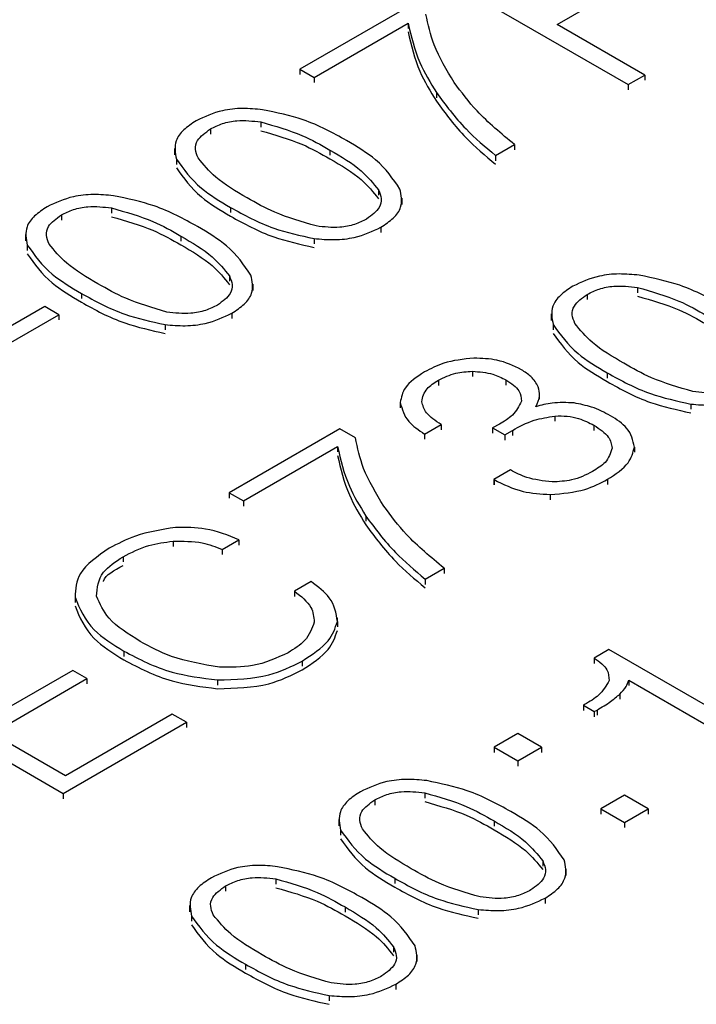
# Model space of a CAD drawing. Header units: millimetres. Extents: x 15756 to 16324, y 1603 to 1933.
# Tile 44 of 48: x 16278.89 to 16281.15, y 1875.75 to 1879.04. Entities that reach past the tile are written whole.
import ezdxf

# ---------------------------------------------------------------- set-up
doc = ezdxf.new("R2010")
doc.units = ezdxf.units.MM

msp = doc.modelspace()

# ---------------------------------------------------------------- linework, layer by layer
at = {"color": 7, "linetype": 'Continuous', "lineweight": 25}
for p, q in [((16280.682, 1879.0224), (16280.9848, 1879.1972)), ((16280.3025, 1879.1776), (16280.9192, 1878.8216)), ((16280.1918, 1879.0863), (16279.8222, 1878.8729)), ((16279.8696, 1878.8456), (16280.1839, 1879.027)), ((16280.1839, 1879.027), (16280.1839, 1879.0093)), ((16280.9745, 1878.8535), (16280.682, 1879.0224)), ((16279.8222, 1878.8729), (16279.8696, 1878.8456)), ((16279.8222, 1878.8729), (16279.8222, 1878.8553)), ((16279.8696, 1878.8456), (16279.8696, 1878.8279)), ((16280.9192, 1878.8216), (16280.9745, 1878.8535)), ((16280.9745, 1878.8535), (16280.9745, 1878.8359)), ((16280.9192, 1878.8216), (16280.9192, 1878.804)), ((16279.6914, 1878.6966), (16279.6914, 1878.6789)), ((16279.5237, 1878.6733), (16279.5237, 1878.6556)), ((16279.4036, 1878.6078), (16279.4036, 1878.5865)), ((16280.4764, 1878.5843), (16280.5397, 1878.6208)), ((16280.5397, 1878.6208), (16280.5397, 1878.6031)), ((16279.4098, 1878.5724), (16279.4098, 1878.5548)), ((16280.4764, 1878.5843), (16280.4764, 1878.5666)), ((16280.0851, 1878.4693), (16280.0851, 1878.4517)), ((16280.1639, 1878.4206), (16280.1639, 1878.4419)), ((16279.1933, 1878.409), (16279.1933, 1878.3914)), ((16279.5906, 1878.411), (16279.5906, 1878.3934)), ((16279.0256, 1878.3857), (16279.0256, 1878.3681)), ((16280.093, 1878.3446), (16280.093, 1878.327)), ((16278.9055, 1878.3203), (16278.9055, 1878.299)), ((16279.87, 1878.3068), (16279.87, 1878.2891)), ((16278.9117, 1878.2849), (16278.9117, 1878.2672)), ((16279.587, 1878.1818), (16279.587, 1878.1641)), ((16279.6658, 1878.133), (16279.6658, 1878.1543)), ((16280.95, 1878.1434), (16280.95, 1878.1258)), ((16279.0925, 1878.1235), (16279.0925, 1878.1059)), ((16280.7824, 1878.1201), (16280.7824, 1878.1025)), ((16278.9698, 1878.0796), (16278.5445, 1877.8341)), ((16279.0172, 1878.0522), (16278.9698, 1878.0796)), ((16278.5919, 1877.8067), (16279.0172, 1878.0522)), ((16279.0172, 1878.0522), (16279.0172, 1878.0346)), ((16279.5949, 1878.0571), (16279.5949, 1878.0395)), ((16280.6622, 1878.0547), (16280.6622, 1878.0334)), ((16279.3719, 1878.0192), (16279.3719, 1878.0016)), ((16280.6685, 1878.0193), (16280.6685, 1878.0016)), ((16280.3986, 1877.863), (16280.3986, 1877.8454)), ((16280.8492, 1877.8579), (16280.8492, 1877.8402)), ((16280.2853, 1877.8331), (16280.2853, 1877.8155)), ((16280.511, 1877.834), (16280.511, 1877.8164)), ((16280.6232, 1877.7698), (16280.6232, 1877.7911)), ((16280.1579, 1877.7586), (16280.1579, 1877.741)), ((16281.1287, 1877.7536), (16281.1287, 1877.736)), ((16280.6747, 1877.7135), (16280.6747, 1877.6958)), ((16280.239, 1877.6533), (16280.2943, 1877.6853)), ((16280.2943, 1877.6853), (16280.2943, 1877.6676)), ((16280.4889, 1877.6859), (16280.4664, 1877.6739)), ((16280.4664, 1877.6739), (16280.5075, 1877.6502)), ((16280.4664, 1877.6739), (16280.4664, 1877.6563)), ((16280.8047, 1877.6827), (16280.8047, 1877.6651)), ((16279.9562, 1877.6705), (16279.5866, 1877.4571)), ((16280.0077, 1877.6408), (16279.9562, 1877.6705)), ((16280.239, 1877.6533), (16280.239, 1877.6357)), ((16280.5075, 1877.6502), (16280.5326, 1877.6655)), ((16280.5075, 1877.6502), (16280.5075, 1877.6326)), ((16280.5326, 1877.6655), (16280.5326, 1877.6479)), ((16279.634, 1877.4298), (16279.9483, 1877.6112)), ((16279.9483, 1877.6112), (16279.9483, 1877.5935)), ((16280.94, 1877.6099), (16280.94, 1877.5923)), ((16280.526, 1877.5332), (16280.4707, 1877.5013)), ((16280.4707, 1877.5013), (16280.4716, 1877.5008)), ((16280.4707, 1877.5013), (16280.4707, 1877.4836)), ((16280.85, 1877.5019), (16280.85, 1877.4842)), ((16279.5866, 1877.4571), (16279.634, 1877.4298)), ((16279.5866, 1877.4571), (16279.5866, 1877.4395)), ((16280.6591, 1877.4512), (16280.6591, 1877.4335)), ((16279.634, 1877.4298), (16279.634, 1877.4121)), ((16279.3988, 1877.2953), (16279.3988, 1877.2776)), ((16279.5628, 1877.2677), (16279.6182, 1877.2997)), ((16279.6182, 1877.2997), (16279.6182, 1877.282)), ((16279.5628, 1877.2677), (16279.5628, 1877.2501)), ((16279.2319, 1877.2433), (16279.2319, 1877.2256)), ((16280.2408, 1877.1685), (16280.3041, 1877.205)), ((16280.3041, 1877.205), (16280.3041, 1877.1873)), ((16279.8597, 1877.1603), (16279.8044, 1877.1283)), ((16280.2408, 1877.1685), (16280.2408, 1877.1508)), ((16279.8044, 1877.1283), (16279.8044, 1877.1107)), ((16279.0712, 1877.108), (16279.0712, 1877.0903)), ((16279.9478, 1877.0263), (16279.9478, 1877.0086)), ((16279.948, 1877.0177), (16279.948, 1877.039)), ((16279.2346, 1876.9278), (16279.2346, 1876.9101)), ((16280.855, 1876.9326), (16280.8062, 1876.9044)), ((16281.452, 1876.5879), (16280.855, 1876.9326)), ((16279.8296, 1876.8945), (16279.8296, 1876.8769)), ((16280.8062, 1876.9044), (16280.8062, 1876.8868)), ((16279.0634, 1876.863), (16278.7465, 1876.6801)), ((16279.1108, 1876.8356), (16279.0634, 1876.863)), ((16278.794, 1876.6527), (16279.1108, 1876.8356)), ((16279.1108, 1876.8356), (16279.1108, 1876.818)), ((16279.5469, 1876.8315), (16279.5469, 1876.8139)), ((16280.9213, 1876.8304), (16281.3967, 1876.556)), ((16280.9213, 1876.8304), (16280.9213, 1876.8127)), ((16278.4145, 1876.8079), (16279.0311, 1876.4519)), ((16280.8913, 1876.7841), (16280.8913, 1876.7665)), ((16280.7737, 1876.749), (16280.7695, 1876.7466)), ((16280.7695, 1876.7466), (16280.8062, 1876.7254)), ((16280.7695, 1876.7466), (16280.7695, 1876.7289)), ((16280.8062, 1876.7254), (16280.8153, 1876.7307)), ((16280.8062, 1876.7254), (16280.8062, 1876.7078)), ((16279.0311, 1876.4519), (16279.4434, 1876.6899)), ((16279.3959, 1876.7172), (16279.039, 1876.5112)), ((16279.4434, 1876.6899), (16279.3959, 1876.7172)), ((16279.4434, 1876.6899), (16279.4434, 1876.6722)), ((16279.039, 1876.5112), (16278.794, 1876.6527)), ((16280.5507, 1876.6518), (16280.4716, 1876.6062)), ((16280.6298, 1876.6062), (16280.5507, 1876.6518)), ((16280.4716, 1876.6062), (16280.5507, 1876.5605)), ((16280.4716, 1876.6062), (16280.4716, 1876.5885)), ((16280.5507, 1876.5605), (16280.6298, 1876.6062)), ((16280.6298, 1876.6062), (16280.6298, 1876.5885)), ((16280.5507, 1876.5605), (16280.5507, 1876.5429)), ((16279.0311, 1876.4519), (16279.0311, 1876.4342)), ((16280.0724, 1876.4304), (16280.0724, 1876.4128)), ((16280.24, 1876.4538), (16280.24, 1876.4361)), ((16280.9065, 1876.4464), (16280.8274, 1876.4008)), ((16280.9856, 1876.4008), (16280.9065, 1876.4464)), ((16280.8274, 1876.4008), (16280.9065, 1876.3551)), ((16280.8274, 1876.4008), (16280.8274, 1876.3831)), ((16280.9065, 1876.3551), (16280.9856, 1876.4008)), ((16280.9856, 1876.4008), (16280.9856, 1876.3831)), ((16279.9522, 1876.365), (16279.9522, 1876.3437)), ((16279.9585, 1876.3296), (16279.9585, 1876.312)), ((16280.9065, 1876.3551), (16280.9065, 1876.3375)), ((16280.6337, 1876.2265), (16280.6337, 1876.2088)), ((16280.7126, 1876.1777), (16280.7126, 1876.1991)), ((16279.7419, 1876.1662), (16279.7419, 1876.1486)), ((16280.1392, 1876.1682), (16280.1392, 1876.1506)), ((16279.5743, 1876.1429), (16279.5743, 1876.1253)), ((16280.6416, 1876.1018), (16280.6416, 1876.0842)), ((16279.4541, 1876.0775), (16279.4541, 1876.0562)), ((16280.4186, 1876.0639), (16280.4186, 1876.0463)), ((16279.4604, 1876.0421), (16279.4604, 1876.0244)), ((16280.1356, 1875.9389), (16280.1356, 1875.9213)), ((16280.2145, 1875.8902), (16280.2145, 1875.9115)), ((16279.6411, 1875.8807), (16279.6411, 1875.863)), ((16280.1435, 1875.8143), (16280.1435, 1875.7966)), ((16279.9206, 1875.7764), (16279.9206, 1875.7588))]:
    msp.add_line(p, q, dxfattribs=at)
at = {"color": 8, "linetype": 'Continuous', "lineweight": 25}
for p, q in [((16280.2784, 1878.795), (16280.2784, 1878.7774)), ((16279.9226, 1878.6027), (16279.9226, 1878.5851)), ((16279.4245, 1878.3152), (16279.4245, 1878.2975)), ((16280.4716, 1877.5008), (16280.4716, 1877.4831)), ((16280.0428, 1877.3792), (16280.0428, 1877.3616)), ((16280.8153, 1876.7307), (16280.8153, 1876.713)), ((16280.4713, 1876.3599), (16280.4713, 1876.3423)), ((16279.9732, 1876.0724), (16279.9732, 1876.0547))]:
    msp.add_line(p, q, dxfattribs=at)
at = {"color": 7, "linetype": 'Continuous', "lineweight": 25}
for points, knots in [([(16280.3382, 1878.8285), (16280.3129, 1878.8701), (16280.2677, 1878.9443), (16280.2508, 1879.0223), (16280.2433, 1879.0566)], [0, 0, 0, 0, 0.559883, 1, 1, 1, 1]), ([(16280.1839, 1879.027), (16280.1942, 1878.9826), (16280.2125, 1878.9035), (16280.2583, 1878.8281), (16280.2784, 1878.795)], [0, 0, 0, 0, 0.559918, 1, 1, 1, 1]), ([(16280.1839, 1878.9976), (16280.1942, 1878.9533), (16280.2125, 1878.8741), (16280.2583, 1878.7987), (16280.2784, 1878.7656)], [0, 0, 0, 0, 0.559918, 1, 1, 1, 1]), ([(16280.5397, 1878.6208), (16280.4954, 1878.6574), (16280.4164, 1878.7229), (16280.3621, 1878.7962), (16280.3382, 1878.8285)], [0, 0, 0, 0, 0.55995, 1, 1, 1, 1]), ([(16280.2784, 1878.795), (16280.309, 1878.7536), (16280.3635, 1878.6797), (16280.4419, 1878.6134), (16280.4764, 1878.5843)], [0, 0, 0, 0, 0.559893, 1, 1, 1, 1]), ([(16280.2784, 1878.7656), (16280.309, 1878.7242), (16280.3635, 1878.6503), (16280.4419, 1878.584), (16280.4764, 1878.5549)], [0, 0, 0, 0, 0.559893, 1, 1, 1, 1]), ([(16279.6975, 1878.7375), (16279.6753, 1878.7396), (16279.6308, 1878.7438), (16279.5494, 1878.7351), (16279.504, 1878.7137), (16279.4763, 1878.7006)], [0, 0, 0, 0, 0.280738, 0.561089, 1, 1, 1, 1]), ([(16279.9787, 1878.6343), (16279.9328, 1878.6598), (16279.8509, 1878.7053), (16279.7443, 1878.7277), (16279.6975, 1878.7375)], [0, 0, 0, 0, 0.560723, 1, 1, 1, 1]), ([(16279.4763, 1878.7006), (16279.4613, 1878.6908), (16279.4313, 1878.6712), (16279.3996, 1878.6269), (16279.4059, 1878.5931), (16279.4098, 1878.5724)], [0, 0, 0, 0, 0.280751, 0.561194, 1, 1, 1, 1]), ([(16279.5237, 1878.6733), (16279.5366, 1878.6797), (16279.5622, 1878.6926), (16279.6215, 1878.7044), (16279.6649, 1878.6995), (16279.6914, 1878.6966)], [0, 0, 0, 0, 0.280752, 0.561095, 1, 1, 1, 1]), ([(16279.6914, 1878.6966), (16279.7392, 1878.6829), (16279.8249, 1878.6585), (16279.8927, 1878.6198), (16279.9226, 1878.6027)], [0, 0, 0, 0, 0.5587864, 1, 1, 1, 1]), ([(16279.4826, 1878.5761), (16279.4786, 1878.5857), (16279.4707, 1878.6049), (16279.4786, 1878.641), (16279.5066, 1878.661), (16279.5237, 1878.6733)], [0, 0, 0, 0, 0.280975, 0.561393, 1, 1, 1, 1]), ([(16279.6914, 1878.6672), (16279.7392, 1878.6535), (16279.8249, 1878.6291), (16279.8927, 1878.5904), (16279.9226, 1878.5733)], [0, 0, 0, 0, 0.5587864, 1, 1, 1, 1]), ([(16280.1568, 1878.4724), (16280.1336, 1878.5063), (16280.092, 1878.567), (16280.0134, 1878.6137), (16279.9787, 1878.6343)], [0, 0, 0, 0, 0.5585647, 1, 1, 1, 1]), ([(16279.9226, 1878.6027), (16279.9603, 1878.5807), (16280.0274, 1878.5413), (16280.0675, 1878.4913), (16280.0851, 1878.4693)], [0, 0, 0, 0, 0.560711, 1, 1, 1, 1]), ([(16279.4098, 1878.5724), (16279.4339, 1878.5387), (16279.477, 1878.4783), (16279.5558, 1878.4316), (16279.5906, 1878.411)], [0, 0, 0, 0, 0.558613, 1, 1, 1, 1]), ([(16279.6459, 1878.443), (16279.6083, 1878.465), (16279.5411, 1878.5043), (16279.5004, 1878.5542), (16279.4826, 1878.5761)], [0, 0, 0, 0, 0.56074, 1, 1, 1, 1]), ([(16279.9226, 1878.5733), (16279.9603, 1878.5513), (16280.0274, 1878.5119), (16280.0675, 1878.4619), (16280.0851, 1878.4399)], [0, 0, 0, 0, 0.560711, 1, 1, 1, 1]), ([(16279.4098, 1878.543), (16279.4339, 1878.5093), (16279.477, 1878.4489), (16279.5558, 1878.4022), (16279.5906, 1878.3816)], [0, 0, 0, 0, 0.558613, 1, 1, 1, 1]), ([(16280.0851, 1878.4693), (16280.089, 1878.4597), (16280.0969, 1878.4406), (16280.09, 1878.4045), (16280.0624, 1878.3843), (16280.0455, 1878.372)], [0, 0, 0, 0, 0.281056, 0.561617, 1, 1, 1, 1]), ([(16280.093, 1878.3446), (16280.1079, 1878.3544), (16280.1376, 1878.374), (16280.1684, 1878.4183), (16280.1612, 1878.4519), (16280.1568, 1878.4724)], [0, 0, 0, 0, 0.28073, 0.561068, 1, 1, 1, 1]), ([(16279.1994, 1878.45), (16279.1772, 1878.4521), (16279.1327, 1878.4562), (16279.0513, 1878.4475), (16279.0059, 1878.4261), (16278.9782, 1878.4131)], [0, 0, 0, 0, 0.280738, 0.561086, 1, 1, 1, 1]), ([(16279.4806, 1878.3467), (16279.4347, 1878.3722), (16279.3528, 1878.4178), (16279.2462, 1878.4401), (16279.1994, 1878.45)], [0, 0, 0, 0, 0.560723, 1, 1, 1, 1]), ([(16279.8763, 1878.3488), (16279.8287, 1878.3626), (16279.7434, 1878.3873), (16279.6758, 1878.4259), (16279.6459, 1878.443)], [0, 0, 0, 0, 0.558851, 1, 1, 1, 1]), ([(16278.9782, 1878.4131), (16278.9632, 1878.4033), (16278.9332, 1878.3837), (16278.9015, 1878.3393), (16278.9078, 1878.3055), (16278.9117, 1878.2849)], [0, 0, 0, 0, 0.2807516, 0.5611955, 1, 1, 1, 1]), ([(16279.0256, 1878.3857), (16279.0385, 1878.3922), (16279.0641, 1878.4051), (16279.1234, 1878.4169), (16279.1668, 1878.412), (16279.1933, 1878.409)], [0, 0, 0, 0, 0.280755, 0.561098, 1, 1, 1, 1]), ([(16279.1933, 1878.409), (16279.2411, 1878.3954), (16279.3268, 1878.371), (16279.3946, 1878.3323), (16279.4245, 1878.3152)], [0, 0, 0, 0, 0.558787, 1, 1, 1, 1]), ([(16279.5906, 1878.411), (16279.6363, 1878.3856), (16279.718, 1878.3401), (16279.8236, 1878.317), (16279.87, 1878.3068)], [0, 0, 0, 0, 0.5607204, 1, 1, 1, 1]), ([(16278.9845, 1878.2885), (16278.9805, 1878.2981), (16278.9726, 1878.3173), (16278.9805, 1878.3534), (16279.0085, 1878.3735), (16279.0256, 1878.3857)], [0, 0, 0, 0, 0.280974, 0.561392, 1, 1, 1, 1]), ([(16279.1933, 1878.3796), (16279.2411, 1878.366), (16279.3268, 1878.3416), (16279.3946, 1878.3029), (16279.4245, 1878.2858)], [0, 0, 0, 0, 0.558787, 1, 1, 1, 1]), ([(16279.5906, 1878.3816), (16279.6363, 1878.3562), (16279.718, 1878.3107), (16279.8236, 1878.2876), (16279.87, 1878.2774)], [0, 0, 0, 0, 0.5607204, 1, 1, 1, 1]), ([(16280.0455, 1878.372), (16280.0326, 1878.3655), (16280.0066, 1878.3525), (16279.9469, 1878.3403), (16279.903, 1878.3456), (16279.8763, 1878.3488)], [0, 0, 0, 0, 0.280851, 0.561146, 1, 1, 1, 1]), ([(16279.6588, 1878.1848), (16279.6355, 1878.2187), (16279.5939, 1878.2794), (16279.5153, 1878.3261), (16279.4806, 1878.3467)], [0, 0, 0, 0, 0.558565, 1, 1, 1, 1]), ([(16279.87, 1878.3068), (16279.8925, 1878.3048), (16279.9374, 1878.3008), (16280.0193, 1878.3099), (16280.065, 1878.3315), (16280.093, 1878.3446)], [0, 0, 0, 0, 0.280702, 0.561048, 1, 1, 1, 1]), ([(16279.4245, 1878.3152), (16279.4622, 1878.2931), (16279.5294, 1878.2538), (16279.5694, 1878.2037), (16279.587, 1878.1818)], [0, 0, 0, 0, 0.56071, 1, 1, 1, 1]), ([(16278.9117, 1878.2849), (16278.9358, 1878.2511), (16278.9789, 1878.1907), (16279.0577, 1878.1441), (16279.0925, 1878.1235)], [0, 0, 0, 0, 0.558613, 1, 1, 1, 1]), ([(16279.1478, 1878.1554), (16279.1102, 1878.1775), (16279.043, 1878.2168), (16279.0024, 1878.2666), (16278.9845, 1878.2885)], [0, 0, 0, 0, 0.560739, 1, 1, 1, 1]), ([(16279.4245, 1878.2858), (16279.4622, 1878.2637), (16279.5294, 1878.2244), (16279.5694, 1878.1743), (16279.587, 1878.1524)], [0, 0, 0, 0, 0.56071, 1, 1, 1, 1]), ([(16278.9117, 1878.2555), (16278.9358, 1878.2217), (16278.9789, 1878.1613), (16279.0577, 1878.1147), (16279.0925, 1878.0941)], [0, 0, 0, 0, 0.558613, 1, 1, 1, 1]), ([(16279.587, 1878.1818), (16279.5909, 1878.1722), (16279.5988, 1878.153), (16279.5919, 1878.1169), (16279.5643, 1878.0968), (16279.5474, 1878.0845)], [0, 0, 0, 0, 0.281053, 0.561618, 1, 1, 1, 1]), ([(16279.5949, 1878.0571), (16279.6098, 1878.0669), (16279.6395, 1878.0864), (16279.6703, 1878.1307), (16279.6631, 1878.1643), (16279.6588, 1878.1848)], [0, 0, 0, 0, 0.28073, 0.561071, 1, 1, 1, 1]), ([(16280.9562, 1878.1843), (16280.9339, 1878.1864), (16280.8894, 1878.1906), (16280.8081, 1878.1819), (16280.7627, 1878.1605), (16280.7349, 1878.1475)], [0, 0, 0, 0, 0.280736, 0.561087, 1, 1, 1, 1]), ([(16281.2374, 1878.0811), (16281.1914, 1878.1066), (16281.1095, 1878.1522), (16281.003, 1878.1745), (16280.9562, 1878.1843)], [0, 0, 0, 0, 0.560722, 1, 1, 1, 1]), ([(16279.3782, 1878.0612), (16279.3306, 1878.075), (16279.2453, 1878.0997), (16279.1777, 1878.1384), (16279.1478, 1878.1554)], [0, 0, 0, 0, 0.558851, 1, 1, 1, 1]), ([(16280.7349, 1878.1475), (16280.7199, 1878.1377), (16280.69, 1878.118), (16280.6582, 1878.0737), (16280.6646, 1878.0399), (16280.6685, 1878.0193)], [0, 0, 0, 0, 0.280751, 0.5611958, 1, 1, 1, 1]), ([(16280.7824, 1878.1201), (16280.7952, 1878.1266), (16280.8209, 1878.1395), (16280.8801, 1878.1512), (16280.9235, 1878.1464), (16280.95, 1878.1434)], [0, 0, 0, 0, 0.280754, 0.561096, 1, 1, 1, 1]), ([(16280.95, 1878.1434), (16280.9979, 1878.1298), (16281.0836, 1878.1054), (16281.1514, 1878.0666), (16281.1813, 1878.0496)], [0, 0, 0, 0, 0.558784, 1, 1, 1, 1]), ([(16279.0925, 1878.1235), (16279.1382, 1878.098), (16279.2199, 1878.0526), (16279.3255, 1878.0294), (16279.3719, 1878.0192)], [0, 0, 0, 0, 0.56072, 1, 1, 1, 1]), ([(16280.7412, 1878.0229), (16280.7373, 1878.0325), (16280.7293, 1878.0517), (16280.7373, 1878.0878), (16280.7653, 1878.1079), (16280.7824, 1878.1201)], [0, 0, 0, 0, 0.280973, 0.561394, 1, 1, 1, 1]), ([(16280.95, 1878.114), (16280.9979, 1878.1004), (16281.0836, 1878.076), (16281.1514, 1878.0372), (16281.1813, 1878.0202)], [0, 0, 0, 0, 0.558784, 1, 1, 1, 1]), ([(16279.0925, 1878.0941), (16279.1382, 1878.0686), (16279.2199, 1878.0232), (16279.3255, 1878), (16279.3719, 1877.9898)], [0, 0, 0, 0, 0.56072, 1, 1, 1, 1]), ([(16279.5474, 1878.0845), (16279.5345, 1878.078), (16279.5085, 1878.0649), (16279.4488, 1878.0528), (16279.4049, 1878.058), (16279.3782, 1878.0612)], [0, 0, 0, 0, 0.280852, 0.561147, 1, 1, 1, 1]), ([(16279.3719, 1878.0192), (16279.3944, 1878.0172), (16279.4393, 1878.0133), (16279.5212, 1878.0224), (16279.567, 1878.0439), (16279.5949, 1878.0571)], [0, 0, 0, 0, 0.280701, 0.561048, 1, 1, 1, 1]), ([(16280.6685, 1878.0193), (16280.6926, 1877.9855), (16280.7357, 1877.9251), (16280.8144, 1877.8785), (16280.8492, 1877.8579)], [0, 0, 0, 0, 0.5586115, 1, 1, 1, 1]), ([(16280.9046, 1877.8898), (16280.8669, 1877.9119), (16280.7998, 1877.9512), (16280.7591, 1878.001), (16280.7412, 1878.0229)], [0, 0, 0, 0, 0.560739, 1, 1, 1, 1]), ([(16280.6685, 1877.9899), (16280.6926, 1877.9561), (16280.7357, 1877.8957), (16280.8144, 1877.8491), (16280.8492, 1877.8285)], [0, 0, 0, 0, 0.5586115, 1, 1, 1, 1]), ([(16280.4037, 1877.9071), (16280.3687, 1877.9033), (16280.3059, 1877.8965), (16280.259, 1877.8717), (16280.2383, 1877.8608)], [0, 0, 0, 0, 0.558237, 1, 1, 1, 1]), ([(16280.5625, 1877.8682), (16280.5366, 1877.881), (16280.4904, 1877.9037), (16280.4302, 1877.9061), (16280.4037, 1877.9071)], [0, 0, 0, 0, 0.559843, 1, 1, 1, 1]), ([(16281.135, 1877.7956), (16281.0873, 1877.8094), (16281.0021, 1877.8341), (16280.9344, 1877.8728), (16280.9046, 1877.8898)], [0, 0, 0, 0, 0.558854, 1, 1, 1, 1]), ([(16280.2383, 1877.8608), (16280.2132, 1877.8442), (16280.1684, 1877.8145), (16280.1611, 1877.7757), (16280.1579, 1877.7586)], [0, 0, 0, 0, 0.560131, 1, 1, 1, 1]), ([(16280.2853, 1877.8331), (16280.3037, 1877.8423), (16280.3367, 1877.8587), (16280.3797, 1877.8617), (16280.3986, 1877.863)], [0, 0, 0, 0, 0.559885, 1, 1, 1, 1]), ([(16280.3986, 1877.863), (16280.4224, 1877.8612), (16280.4651, 1877.8579), (16280.4969, 1877.8413), (16280.511, 1877.834)], [0, 0, 0, 0, 0.558464, 1, 1, 1, 1]), ([(16280.6187, 1877.8108), (16280.612, 1877.8228), (16280.6, 1877.8442), (16280.574, 1877.8609), (16280.5625, 1877.8682)], [0, 0, 0, 0, 0.559523, 1, 1, 1, 1]), ([(16280.8492, 1877.8579), (16280.895, 1877.8324), (16280.9766, 1877.787), (16281.0823, 1877.7638), (16281.1287, 1877.7536)], [0, 0, 0, 0, 0.560721, 1, 1, 1, 1]), ([(16280.2294, 1877.7614), (16280.2329, 1877.7766), (16280.2391, 1877.804), (16280.2711, 1877.8242), (16280.2853, 1877.8331)], [0, 0, 0, 0, 0.557941, 1, 1, 1, 1]), ([(16280.511, 1877.834), (16280.5284, 1877.8225), (16280.5595, 1877.8019), (16280.5615, 1877.7748), (16280.5624, 1877.7629)], [0, 0, 0, 0, 0.5602869, 1, 1, 1, 1]), ([(16280.6113, 1877.7448), (16280.6168, 1877.757), (16280.6265, 1877.7788), (16280.6211, 1877.801), (16280.6187, 1877.8108)], [0, 0, 0, 0, 0.560009, 1, 1, 1, 1]), ([(16280.8492, 1877.8285), (16280.895, 1877.803), (16280.9766, 1877.7576), (16281.0823, 1877.7344), (16281.1287, 1877.7242)], [0, 0, 0, 0, 0.560721, 1, 1, 1, 1]), ([(16281.3042, 1877.8189), (16281.2912, 1877.8123), (16281.2653, 1877.7993), (16281.2055, 1877.7872), (16281.1617, 1877.7924), (16281.135, 1877.7956)], [0, 0, 0, 0, 0.280852, 0.561149, 1, 1, 1, 1]), ([(16281.1287, 1877.7536), (16281.1511, 1877.7516), (16281.1961, 1877.7477), (16281.2779, 1877.7568), (16281.3237, 1877.7783), (16281.3516, 1877.7915)], [0, 0, 0, 0, 0.280703, 0.561048, 1, 1, 1, 1]), ([(16280.1579, 1877.7586), (16280.1639, 1877.7365), (16280.1745, 1877.697), (16280.2192, 1877.6667), (16280.239, 1877.6533)], [0, 0, 0, 0, 0.558306, 1, 1, 1, 1]), ([(16280.2943, 1877.6853), (16280.2754, 1877.6977), (16280.2418, 1877.7198), (16280.2332, 1877.7487), (16280.2294, 1877.7614)], [0, 0, 0, 0, 0.560662, 1, 1, 1, 1]), ([(16280.5624, 1877.7629), (16280.5546, 1877.7466), (16280.5408, 1877.7174), (16280.5048, 1877.6956), (16280.4889, 1877.6859)], [0, 0, 0, 0, 0.558073, 1, 1, 1, 1]), ([(16280.7383, 1877.7572), (16280.7135, 1877.7584), (16280.669, 1877.7605), (16280.629, 1877.7496), (16280.6113, 1877.7448)], [0, 0, 0, 0, 0.558979, 1, 1, 1, 1]), ([(16280.8602, 1877.7146), (16280.8401, 1877.7252), (16280.8043, 1877.7442), (16280.7585, 1877.7532), (16280.7383, 1877.7572)], [0, 0, 0, 0, 0.560186, 1, 1, 1, 1]), ([(16280.5326, 1877.6655), (16280.5556, 1877.6782), (16280.5965, 1877.7009), (16280.6508, 1877.7096), (16280.6747, 1877.7135)], [0, 0, 0, 0, 0.561206, 1, 1, 1, 1]), ([(16280.6747, 1877.7135), (16280.6883, 1877.7138), (16280.7157, 1877.7144), (16280.7622, 1877.7043), (16280.7886, 1877.6909), (16280.8047, 1877.6827)], [0, 0, 0, 0, 0.2800402, 0.5600803, 1, 1, 1, 1]), ([(16280.94, 1877.6099), (16280.9352, 1877.6321), (16280.9266, 1877.6719), (16280.8806, 1877.7015), (16280.8602, 1877.7146)], [0, 0, 0, 0, 0.5582802, 1, 1, 1, 1]), ([(16280.8047, 1877.6827), (16280.8238, 1877.6703), (16280.8577, 1877.6483), (16280.8632, 1877.6191), (16280.8656, 1877.6063)], [0, 0, 0, 0, 0.5604, 1, 1, 1, 1]), ([(16280.1026, 1877.4127), (16280.0773, 1877.4543), (16280.032, 1877.5285), (16280.0151, 1877.6065), (16280.0077, 1877.6408)], [0, 0, 0, 0, 0.559881, 1, 1, 1, 1]), ([(16279.9483, 1877.6112), (16279.9585, 1877.5668), (16279.9769, 1877.4877), (16280.0226, 1877.4123), (16280.0428, 1877.3792)], [0, 0, 0, 0, 0.559918, 1, 1, 1, 1]), ([(16280.85, 1877.5019), (16280.8769, 1877.5194), (16280.9249, 1877.5507), (16280.9354, 1877.5918), (16280.94, 1877.6099)], [0, 0, 0, 0, 0.560158, 1, 1, 1, 1]), ([(16279.9483, 1877.5818), (16279.9585, 1877.5375), (16279.9769, 1877.4583), (16280.0226, 1877.3829), (16280.0428, 1877.3498)], [0, 0, 0, 0, 0.559918, 1, 1, 1, 1]), ([(16280.8656, 1877.6063), (16280.8605, 1877.5896), (16280.8512, 1877.5596), (16280.8155, 1877.5374), (16280.7997, 1877.5276)], [0, 0, 0, 0, 0.5578991, 1, 1, 1, 1]), ([(16280.6652, 1877.4932), (16280.6356, 1877.4966), (16280.5828, 1877.5029), (16280.5434, 1877.5239), (16280.526, 1877.5332)], [0, 0, 0, 0, 0.558129, 1, 1, 1, 1]), ([(16280.7997, 1877.5276), (16280.7778, 1877.5166), (16280.7388, 1877.4969), (16280.6877, 1877.4943), (16280.6652, 1877.4932)], [0, 0, 0, 0, 0.560288, 1, 1, 1, 1]), ([(16280.4716, 1877.5008), (16280.502, 1877.4854), (16280.5564, 1877.4579), (16280.6277, 1877.4532), (16280.6591, 1877.4512)], [0, 0, 0, 0, 0.560158, 1, 1, 1, 1]), ([(16280.6591, 1877.4512), (16280.6996, 1877.4546), (16280.7723, 1877.4608), (16280.8262, 1877.4893), (16280.85, 1877.5019)], [0, 0, 0, 0, 0.557957, 1, 1, 1, 1]), ([(16280.3041, 1877.205), (16280.2598, 1877.2416), (16280.1807, 1877.3071), (16280.1265, 1877.3804), (16280.1026, 1877.4127)], [0, 0, 0, 0, 0.559949, 1, 1, 1, 1]), ([(16280.0428, 1877.3792), (16280.0733, 1877.3378), (16280.1279, 1877.2639), (16280.2063, 1877.1976), (16280.2408, 1877.1685)], [0, 0, 0, 0, 0.5598939, 1, 1, 1, 1]), ([(16280.0428, 1877.3498), (16280.0733, 1877.3084), (16280.1279, 1877.2345), (16280.2063, 1877.1682), (16280.2408, 1877.1391)], [0, 0, 0, 0, 0.5598939, 1, 1, 1, 1]), ([(16279.4063, 1877.341), (16279.3597, 1877.3335), (16279.2764, 1877.3202), (16279.2134, 1877.2863), (16279.1856, 1877.2713)], [0, 0, 0, 0, 0.558617, 1, 1, 1, 1]), ([(16279.6182, 1877.2997), (16279.5825, 1877.3145), (16279.5187, 1877.341), (16279.4407, 1877.341), (16279.4063, 1877.341)], [0, 0, 0, 0, 0.559438, 1, 1, 1, 1]), ([(16279.2319, 1877.2433), (16279.2591, 1877.2574), (16279.3077, 1877.2827), (16279.3709, 1877.2914), (16279.3988, 1877.2953)], [0, 0, 0, 0, 0.560252, 1, 1, 1, 1]), ([(16279.3988, 1877.2953), (16279.4322, 1877.2953), (16279.492, 1877.2954), (16279.5411, 1877.2762), (16279.5628, 1877.2677)], [0, 0, 0, 0, 0.558732, 1, 1, 1, 1]), ([(16279.1856, 1877.2713), (16279.1466, 1877.2446), (16279.0769, 1877.197), (16279.0729, 1877.1352), (16279.0712, 1877.108)], [0, 0, 0, 0, 0.55979, 1, 1, 1, 1]), ([(16279.1428, 1877.1108), (16279.1452, 1877.1389), (16279.1495, 1877.1892), (16279.2066, 1877.2267), (16279.2319, 1877.2433)], [0, 0, 0, 0, 0.5581295, 1, 1, 1, 1]), ([(16279.166, 1877.1604), (16279.1662, 1877.1608), (16279.1724, 1877.1825), (16279.2024, 1877.1983), (16279.2319, 1877.2139)], [0, 0, 0, 0, 0.0201196, 1, 1, 1, 1]), ([(16279.9478, 1877.0263), (16279.9434, 1877.054), (16279.9356, 1877.1037), (16279.883, 1877.1429), (16279.8597, 1877.1603)], [0, 0, 0, 0, 0.558483, 1, 1, 1, 1]), ([(16279.8044, 1877.1283), (16279.8263, 1877.1109), (16279.8656, 1877.0798), (16279.8689, 1877.0417), (16279.8703, 1877.0249)], [0, 0, 0, 0, 0.55999, 1, 1, 1, 1]), ([(16279.0712, 1877.108), (16279.0869, 1877.0698), (16279.1152, 1877.0014), (16279.198, 1876.9503), (16279.2346, 1876.9278)], [0, 0, 0, 0, 0.5582, 1, 1, 1, 1]), ([(16279.2891, 1876.9602), (16279.2496, 1876.9846), (16279.1791, 1877.0281), (16279.1539, 1877.0856), (16279.1428, 1877.1108)], [0, 0, 0, 0, 0.560718, 1, 1, 1, 1]), ([(16279.0712, 1877.0786), (16279.0869, 1877.0404), (16279.1152, 1876.972), (16279.198, 1876.9209), (16279.2346, 1876.8984)], [0, 0, 0, 0, 0.5582, 1, 1, 1, 1]), ([(16279.8703, 1877.0249), (16279.8629, 1877.0032), (16279.8497, 1876.9643), (16279.8034, 1876.9352), (16279.783, 1876.9224)], [0, 0, 0, 0, 0.558353, 1, 1, 1, 1]), ([(16279.8296, 1876.8945), (16279.863, 1876.9159), (16279.9228, 1876.9541), (16279.9401, 1877.0042), (16279.9478, 1877.0263)], [0, 0, 0, 0, 0.560366, 1, 1, 1, 1]), ([(16279.8296, 1876.8651), (16279.863, 1876.8865), (16279.9228, 1876.9247), (16279.9401, 1876.9748), (16279.9478, 1876.9969)], [0, 0, 0, 0, 0.560366, 1, 1, 1, 1]), ([(16279.5535, 1876.8738), (16279.4976, 1876.8834), (16279.3976, 1876.9006), (16279.3223, 1876.9419), (16279.2891, 1876.9602)], [0, 0, 0, 0, 0.5583453, 1, 1, 1, 1]), ([(16279.2346, 1876.9278), (16279.2852, 1876.9009), (16279.3755, 1876.8531), (16279.4946, 1876.8381), (16279.5469, 1876.8315)], [0, 0, 0, 0, 0.560541, 1, 1, 1, 1]), ([(16279.783, 1876.9224), (16279.7452, 1876.9046), (16279.6778, 1876.8728), (16279.5915, 1876.8735), (16279.5535, 1876.8738)], [0, 0, 0, 0, 0.559326, 1, 1, 1, 1]), ([(16279.2346, 1876.8984), (16279.2852, 1876.8716), (16279.3755, 1876.8237), (16279.4946, 1876.8087), (16279.5469, 1876.8021)], [0, 0, 0, 0, 0.560541, 1, 1, 1, 1]), ([(16279.5469, 1876.8315), (16279.6068, 1876.8331), (16279.7141, 1876.8361), (16279.7942, 1876.8766), (16279.8296, 1876.8945)], [0, 0, 0, 0, 0.55818, 1, 1, 1, 1]), ([(16280.8062, 1876.9044), (16280.8233, 1876.8919), (16280.8539, 1876.8695), (16280.855, 1876.8413), (16280.8555, 1876.8289)], [0, 0, 0, 0, 0.5607668, 1, 1, 1, 1]), ([(16279.5469, 1876.8021), (16279.6068, 1876.8038), (16279.7141, 1876.8067), (16279.7942, 1876.8472), (16279.8296, 1876.8651)], [0, 0, 0, 0, 0.55818, 1, 1, 1, 1]), ([(16280.8555, 1876.8289), (16280.8459, 1876.812), (16280.8288, 1876.7818), (16280.7906, 1876.759), (16280.7737, 1876.749)], [0, 0, 0, 0, 0.558031, 1, 1, 1, 1]), ([(16280.8913, 1876.7841), (16280.8992, 1876.7922), (16280.9134, 1876.8068), (16280.9189, 1876.8232), (16280.9213, 1876.8304)], [0, 0, 0, 0, 0.5601028, 1, 1, 1, 1]), ([(16280.8153, 1876.7307), (16280.831, 1876.74), (16280.8589, 1876.7566), (16280.8814, 1876.7757), (16280.8913, 1876.7841)], [0, 0, 0, 0, 0.560043, 1, 1, 1, 1]), ([(16280.2462, 1876.4947), (16280.2239, 1876.4968), (16280.1794, 1876.5009), (16280.0981, 1876.4922), (16280.0527, 1876.4709), (16280.0249, 1876.4578)], [0, 0, 0, 0, 0.280738, 0.561087, 1, 1, 1, 1]), ([(16280.5274, 1876.3914), (16280.4814, 1876.417), (16280.3995, 1876.4625), (16280.293, 1876.4849), (16280.2462, 1876.4947)], [0, 0, 0, 0, 0.5607235, 1, 1, 1, 1]), ([(16280.0249, 1876.4578), (16280.0099, 1876.448), (16279.98, 1876.4284), (16279.9482, 1876.3841), (16279.9546, 1876.3502), (16279.9585, 1876.3296)], [0, 0, 0, 0, 0.280752, 0.561195, 1, 1, 1, 1]), ([(16280.0724, 1876.4304), (16280.0852, 1876.4369), (16280.1109, 1876.4498), (16280.1701, 1876.4616), (16280.2135, 1876.4567), (16280.24, 1876.4538)], [0, 0, 0, 0, 0.280753, 0.561095, 1, 1, 1, 1]), ([(16280.0312, 1876.3332), (16280.0273, 1876.3428), (16280.0193, 1876.3621), (16280.0273, 1876.3982), (16280.0553, 1876.4182), (16280.0724, 1876.4304)], [0, 0, 0, 0, 0.280976, 0.561393, 1, 1, 1, 1]), ([(16280.24, 1876.4538), (16280.2879, 1876.4401), (16280.3736, 1876.4157), (16280.4414, 1876.377), (16280.4713, 1876.3599)], [0, 0, 0, 0, 0.5587854, 1, 1, 1, 1]), ([(16280.24, 1876.4244), (16280.2879, 1876.4107), (16280.3736, 1876.3863), (16280.4414, 1876.3476), (16280.4713, 1876.3305)], [0, 0, 0, 0, 0.5587854, 1, 1, 1, 1]), ([(16280.7055, 1876.2295), (16280.6823, 1876.2635), (16280.6407, 1876.3242), (16280.5621, 1876.3708), (16280.5274, 1876.3914)], [0, 0, 0, 0, 0.5585657, 1, 1, 1, 1]), ([(16280.4713, 1876.3599), (16280.5089, 1876.3378), (16280.5761, 1876.2985), (16280.6161, 1876.2485), (16280.6337, 1876.2265)], [0, 0, 0, 0, 0.560709, 1, 1, 1, 1]), ([(16279.9585, 1876.3296), (16279.9826, 1876.2959), (16280.0257, 1876.2354), (16280.1044, 1876.1888), (16280.1392, 1876.1682)], [0, 0, 0, 0, 0.558613, 1, 1, 1, 1]), ([(16280.1946, 1876.2002), (16280.1569, 1876.2222), (16280.0898, 1876.2615), (16280.0491, 1876.3113), (16280.0312, 1876.3332)], [0, 0, 0, 0, 0.56074, 1, 1, 1, 1]), ([(16280.4713, 1876.3305), (16280.5089, 1876.3084), (16280.5761, 1876.2691), (16280.6161, 1876.2191), (16280.6337, 1876.1971)], [0, 0, 0, 0, 0.560709, 1, 1, 1, 1]), ([(16279.9585, 1876.3002), (16279.9826, 1876.2665), (16280.0257, 1876.2061), (16280.1044, 1876.1594), (16280.1392, 1876.1388)], [0, 0, 0, 0, 0.558613, 1, 1, 1, 1]), ([(16280.6337, 1876.2265), (16280.6377, 1876.2169), (16280.6456, 1876.1977), (16280.6387, 1876.1617), (16280.611, 1876.1415), (16280.5942, 1876.1292)], [0, 0, 0, 0, 0.281053, 0.561618, 1, 1, 1, 1]), ([(16280.6416, 1876.1018), (16280.6565, 1876.1116), (16280.6862, 1876.1312), (16280.717, 1876.1755), (16280.7099, 1876.209), (16280.7055, 1876.2295)], [0, 0, 0, 0, 0.280733, 0.561071, 1, 1, 1, 1]), ([(16279.7481, 1876.2071), (16279.7258, 1876.2092), (16279.6813, 1876.2134), (16279.6, 1876.2047), (16279.5546, 1876.1833), (16279.5268, 1876.1703)], [0, 0, 0, 0, 0.280737, 0.561089, 1, 1, 1, 1]), ([(16280.0293, 1876.1039), (16279.9833, 1876.1294), (16279.9014, 1876.175), (16279.7949, 1876.1973), (16279.7481, 1876.2071)], [0, 0, 0, 0, 0.5607235, 1, 1, 1, 1]), ([(16280.4249, 1876.106), (16280.3773, 1876.1198), (16280.2921, 1876.1445), (16280.2244, 1876.1831), (16280.1946, 1876.2002)], [0, 0, 0, 0, 0.558852, 1, 1, 1, 1]), ([(16279.5268, 1876.1703), (16279.5118, 1876.1605), (16279.4819, 1876.1408), (16279.4501, 1876.0965), (16279.4565, 1876.0627), (16279.4604, 1876.0421)], [0, 0, 0, 0, 0.280754, 0.561196, 1, 1, 1, 1]), ([(16279.5743, 1876.1429), (16279.5871, 1876.1494), (16279.6128, 1876.1623), (16279.672, 1876.174), (16279.7154, 1876.1692), (16279.7419, 1876.1662)], [0, 0, 0, 0, 0.280751, 0.561093, 1, 1, 1, 1]), ([(16279.7419, 1876.1662), (16279.7898, 1876.1526), (16279.8755, 1876.1282), (16279.9433, 1876.0894), (16279.9732, 1876.0724)], [0, 0, 0, 0, 0.5587854, 1, 1, 1, 1]), ([(16280.1392, 1876.1682), (16280.185, 1876.1427), (16280.2666, 1876.0973), (16280.3722, 1876.0741), (16280.4186, 1876.0639)], [0, 0, 0, 0, 0.560722, 1, 1, 1, 1]), ([(16279.5331, 1876.0457), (16279.5292, 1876.0553), (16279.5212, 1876.0745), (16279.5292, 1876.1106), (16279.5572, 1876.1307), (16279.5743, 1876.1429)], [0, 0, 0, 0, 0.280975, 0.561394, 1, 1, 1, 1]), ([(16279.7419, 1876.1368), (16279.7898, 1876.1232), (16279.8755, 1876.0988), (16279.9433, 1876.06), (16279.9732, 1876.043)], [0, 0, 0, 0, 0.5587854, 1, 1, 1, 1]), ([(16280.1392, 1876.1388), (16280.185, 1876.1133), (16280.2666, 1876.0679), (16280.3722, 1876.0447), (16280.4186, 1876.0345)], [0, 0, 0, 0, 0.560722, 1, 1, 1, 1]), ([(16280.5942, 1876.1292), (16280.5812, 1876.1227), (16280.5553, 1876.1097), (16280.4955, 1876.0975), (16280.4517, 1876.1028), (16280.4249, 1876.106)], [0, 0, 0, 0, 0.280849, 0.561149, 1, 1, 1, 1]), ([(16280.2074, 1875.942), (16280.1842, 1875.9759), (16280.1426, 1876.0366), (16280.064, 1876.0833), (16280.0293, 1876.1039)], [0, 0, 0, 0, 0.558566, 1, 1, 1, 1]), ([(16280.4186, 1876.0639), (16280.4411, 1876.062), (16280.4861, 1876.058), (16280.5679, 1876.0671), (16280.6137, 1876.0887), (16280.6416, 1876.1018)], [0, 0, 0, 0, 0.280701, 0.561047, 1, 1, 1, 1]), ([(16279.9732, 1876.0724), (16280.0108, 1876.0503), (16280.078, 1876.0109), (16280.118, 1875.9609), (16280.1356, 1875.9389)], [0, 0, 0, 0, 0.560709, 1, 1, 1, 1]), ([(16279.4604, 1876.0421), (16279.4845, 1876.0083), (16279.5276, 1875.9479), (16279.6063, 1875.9013), (16279.6411, 1875.8807)], [0, 0, 0, 0, 0.558613, 1, 1, 1, 1]), ([(16279.6965, 1875.9126), (16279.6588, 1875.9347), (16279.5917, 1875.974), (16279.551, 1876.0238), (16279.5331, 1876.0457)], [0, 0, 0, 0, 0.56074, 1, 1, 1, 1]), ([(16279.9732, 1876.043), (16280.0108, 1876.0209), (16280.078, 1875.9815), (16280.118, 1875.9315), (16280.1356, 1875.9095)], [0, 0, 0, 0, 0.560709, 1, 1, 1, 1]), ([(16279.4604, 1876.0127), (16279.4845, 1875.9789), (16279.5276, 1875.9185), (16279.6063, 1875.8719), (16279.6411, 1875.8513)], [0, 0, 0, 0, 0.558613, 1, 1, 1, 1]), ([(16280.1356, 1875.9389), (16280.1396, 1875.9293), (16280.1475, 1875.9102), (16280.1406, 1875.8741), (16280.113, 1875.854), (16280.0961, 1875.8417)], [0, 0, 0, 0, 0.281054, 0.561617, 1, 1, 1, 1]), ([(16280.1435, 1875.8143), (16280.1584, 1875.8241), (16280.1881, 1875.8436), (16280.219, 1875.8879), (16280.2118, 1875.9215), (16280.2074, 1875.942)], [0, 0, 0, 0, 0.280731, 0.56107, 1, 1, 1, 1]), ([(16279.9269, 1875.8184), (16279.8792, 1875.8322), (16279.794, 1875.8569), (16279.7263, 1875.8956), (16279.6965, 1875.9126)], [0, 0, 0, 0, 0.558852, 1, 1, 1, 1]), ([(16279.6411, 1875.8807), (16279.6869, 1875.8552), (16279.7685, 1875.8098), (16279.8741, 1875.7866), (16279.9206, 1875.7764)], [0, 0, 0, 0, 0.560722, 1, 1, 1, 1]), ([(16279.6411, 1875.8513), (16279.6869, 1875.8258), (16279.7685, 1875.7804), (16279.8741, 1875.7572), (16279.9206, 1875.747)], [0, 0, 0, 0, 0.560722, 1, 1, 1, 1]), ([(16280.0961, 1875.8417), (16280.0831, 1875.8351), (16280.0572, 1875.8221), (16279.9974, 1875.81), (16279.9536, 1875.8152), (16279.9269, 1875.8184)], [0, 0, 0, 0, 0.280852, 0.561147, 1, 1, 1, 1]), ([(16279.9206, 1875.7764), (16279.943, 1875.7744), (16279.988, 1875.7705), (16280.0698, 1875.7796), (16280.1156, 1875.8011), (16280.1435, 1875.8143)], [0, 0, 0, 0, 0.280702, 0.561048, 1, 1, 1, 1])]:
    msp.add_open_spline(points, degree=3, knots=knots, dxfattribs=at)

doc.saveas('drawing.dxf')
